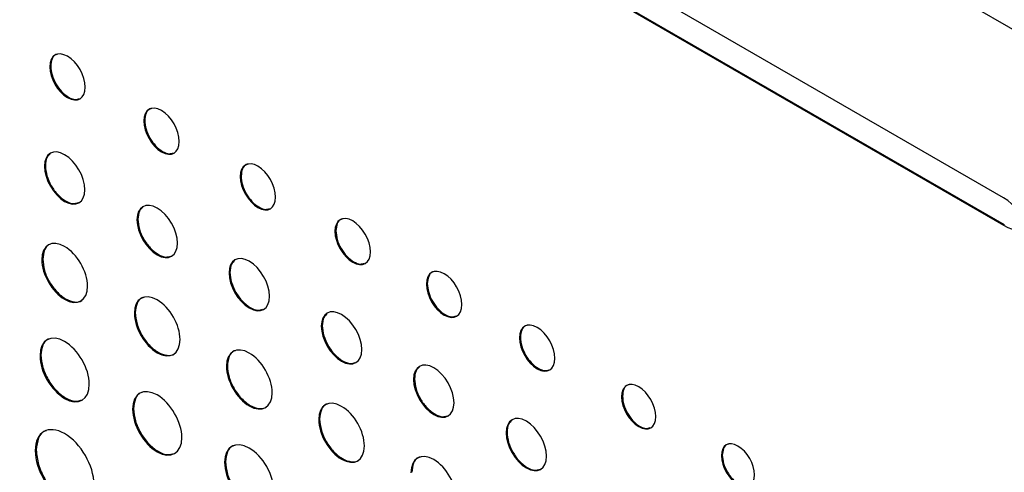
# Model space of a CAD drawing. Header units: millimetres. Extents: x 72 to 413, y 44 to 265.
# Tile 38 of 43: x 356 to 376, y 216 to 225. Entities that reach past the tile are written whole.
import ezdxf

# ---------------------------------------------------------------- set-up
doc = ezdxf.new("R2010")
doc.units = ezdxf.units.MM

msp = doc.modelspace()

# ---------------------------------------------------------------- linework, layer by layer
at = {"color": 7, "linetype": 'Continuous', "lineweight": 25}
for p, q in [((383.011, 220.833), (329.129, 251.938)), ((375.746, 221.626), (335.63, 244.785)), ((335.63, 244.248), (375.746, 221.09)), ((335.648, 244.259), (375.764, 221.1)), ((357.099, 224.201), (357.081, 224.191)), ((358.94, 223.139), (358.922, 223.129)), ((356.994, 222.251), (356.976, 222.241)), ((360.826, 222.05), (360.808, 222.04)), ((358.806, 221.205), (358.788, 221.195)), ((375.764, 221.1), (375.746, 221.09)), ((362.681, 220.979), (362.663, 220.969)), ((356.943, 220.424), (356.925, 220.413)), ((360.608, 220.165), (360.59, 220.155)), ((364.47, 219.946), (364.452, 219.936)), ((358.755, 219.378), (358.737, 219.367)), ((362.414, 219.122), (362.396, 219.112)), ((366.293, 218.894), (366.275, 218.884)), ((356.908, 218.544), (356.89, 218.534)), ((360.557, 218.337), (360.539, 218.327)), ((364.219, 218.08), (364.201, 218.07)), ((368.291, 217.741), (368.273, 217.73)), ((358.72, 217.498), (358.702, 217.488)), ((362.363, 217.295), (362.345, 217.284)), ((366.031, 217.035), (366.013, 217.024)), ((356.816, 216.688), (356.798, 216.678)), ((360.522, 216.458), (360.504, 216.448)), ((370.244, 216.587), (370.226, 216.577))]:
    msp.add_line(p, q, dxfattribs=at)
for points, knots in [([(357.776, 223.79), (357.776, 224.013), (357.62, 224.284), (357.429, 224.394), (357.237, 224.505), (357.081, 224.414), (357.081, 224.191)], [2, 2, 2, 2, 3, 3, 3, 4, 4, 4, 4]), ([(357.232, 224.435), (357.221, 224.433), (357.173, 224.426), (357.116, 224.349), (357.105, 224.251), (357.099, 224.201)], [0, 0, 0, 0, 0.119191, 0.551333, 1, 1, 1, 1]), ([(357.081, 224.191), (357.081, 223.968), (357.237, 223.697), (357.429, 223.586), (357.62, 223.476), (357.776, 223.567), (357.776, 223.79)], [0, 0, 0, 0, 1, 1, 1, 2, 2, 2, 2]), ([(357.099, 224.201), (357.105, 224.144), (357.115, 224.033), (357.195, 223.853), (357.309, 223.697), (357.446, 223.587), (357.574, 223.538), (357.636, 223.559), (357.661, 223.567)], [0, 0, 0, 0, 0.17836, 0.35041, 0.521998, 0.699284, 0.87641, 1, 1, 1, 1]), ([(359.616, 222.728), (359.616, 222.951), (359.461, 223.221), (359.269, 223.332), (359.077, 223.443), (358.922, 223.352), (358.922, 223.129)], [2, 2, 2, 2, 3, 3, 3, 4, 4, 4, 4]), ([(359.072, 223.372), (359.061, 223.371), (359.013, 223.363), (358.957, 223.286), (358.945, 223.189), (358.94, 223.139)], [0, 0, 0, 0, 0.119159, 0.551321, 1, 1, 1, 1]), ([(358.922, 223.129), (358.922, 222.906), (359.077, 222.634), (359.269, 222.524), (359.461, 222.413), (359.616, 222.505), (359.616, 222.728)], [0, 0, 0, 0, 1, 1, 1, 2, 2, 2, 2]), ([(358.94, 223.139), (358.945, 223.082), (358.956, 222.97), (359.036, 222.791), (359.15, 222.635), (359.286, 222.525), (359.414, 222.476), (359.476, 222.496), (359.502, 222.505)], [0, 0, 0, 0, 0.178362, 0.350418, 0.522013, 0.699304, 0.876428, 1, 1, 1, 1]), ([(357.768, 221.784), (357.768, 222.037), (357.591, 222.343), (357.372, 222.469), (357.154, 222.596), (356.976, 222.494), (356.976, 222.241)], [0, 0, 0, 0, 1, 1, 1, 2, 2, 2, 2]), ([(357.09, 222.485), (357.066, 222.463), (357.008, 222.413), (356.999, 222.31), (356.994, 222.251)], [0, 0, 0, 0, 0.424205, 1, 1, 1, 1]), ([(356.976, 222.241), (356.976, 221.989), (357.154, 221.681), (357.372, 221.555), (357.591, 221.429), (357.768, 221.531), (357.768, 221.784)], [2, 2, 2, 2, 3, 3, 3, 4, 4, 4, 4]), ([(356.994, 222.251), (357, 222.187), (357.013, 222.06), (357.104, 221.857), (357.234, 221.68), (357.39, 221.555), (357.537, 221.498), (357.61, 221.522), (357.64, 221.532)], [0, 0, 0, 0, 0.1764216, 0.3467864, 0.5171627, 0.6936452, 0.8699657, 1, 1, 1, 1]), ([(361.502, 221.639), (361.502, 221.862), (361.347, 222.133), (361.155, 222.243), (360.963, 222.354), (360.808, 222.263), (360.808, 222.04)], [2, 2, 2, 2, 3, 3, 3, 4, 4, 4, 4]), ([(360.958, 222.283), (360.948, 222.282), (360.899, 222.275), (360.843, 222.197), (360.832, 222.1), (360.826, 222.05)], [0, 0, 0, 0, 0.1191108, 0.5513007, 1, 1, 1, 1]), ([(360.808, 222.04), (360.808, 221.817), (360.963, 221.546), (361.155, 221.435), (361.347, 221.324), (361.502, 221.416), (361.502, 221.639)], [0, 0, 0, 0, 1, 1, 1, 2, 2, 2, 2]), ([(360.826, 222.05), (360.831, 221.993), (360.842, 221.881), (360.922, 221.702), (361.036, 221.546), (361.172, 221.436), (361.3, 221.387), (361.362, 221.407), (361.388, 221.416)], [0, 0, 0, 0, 0.178366, 0.350428, 0.522042, 0.69937, 0.876455, 1, 1, 1, 1]), ([(359.58, 220.738), (359.58, 220.991), (359.403, 221.297), (359.184, 221.423), (358.965, 221.55), (358.788, 221.448), (358.788, 221.195)], [0, 0, 0, 0, 1, 1, 1, 2, 2, 2, 2]), ([(358.902, 221.439), (358.878, 221.418), (358.82, 221.367), (358.811, 221.264), (358.806, 221.205)], [0, 0, 0, 0, 0.424205, 1, 1, 1, 1]), ([(363.357, 220.568), (363.357, 220.791), (363.202, 221.062), (363.01, 221.172), (362.818, 221.283), (362.663, 221.192), (362.663, 220.969)], [2, 2, 2, 2, 3, 3, 3, 4, 4, 4, 4]), ([(358.788, 221.195), (358.788, 220.943), (358.965, 220.635), (359.184, 220.509), (359.403, 220.383), (359.58, 220.486), (359.58, 220.738)], [2, 2, 2, 2, 3, 3, 3, 4, 4, 4, 4]), ([(358.806, 221.205), (358.812, 221.141), (358.824, 221.014), (358.916, 220.811), (359.046, 220.634), (359.201, 220.509), (359.349, 220.452), (359.422, 220.476), (359.452, 220.486)], [0, 0, 0, 0, 0.176415, 0.346772, 0.517142, 0.693617, 0.869936, 1, 1, 1, 1]), ([(362.813, 221.213), (362.802, 221.211), (362.754, 221.204), (362.698, 221.127), (362.686, 221.029), (362.681, 220.979)], [0, 0, 0, 0, 0.119143, 0.551313, 1, 1, 1, 1]), ([(362.663, 220.969), (362.663, 220.746), (362.818, 220.475), (363.01, 220.364), (363.202, 220.254), (363.357, 220.345), (363.357, 220.568)], [0, 0, 0, 0, 1, 1, 1, 2, 2, 2, 2]), ([(362.681, 220.979), (362.686, 220.922), (362.697, 220.811), (362.777, 220.631), (362.891, 220.475), (363.027, 220.365), (363.155, 220.316), (363.217, 220.337), (363.243, 220.345)], [0, 0, 0, 0, 0.178363, 0.35042, 0.522026, 0.69935, 0.876444, 1, 1, 1, 1]), ([(357.82, 219.897), (357.82, 220.182), (357.619, 220.529), (357.372, 220.672), (357.125, 220.815), (356.925, 220.699), (356.925, 220.413)], [0, 0, 0, 0, 1, 1, 1, 2, 2, 2, 2]), ([(357.104, 220.72), (357.093, 220.718), (357.035, 220.709), (356.965, 220.612), (356.95, 220.487), (356.943, 220.424)], [0, 0, 0, 0, 0.093011, 0.538348, 1, 1, 1, 1]), ([(361.382, 219.698), (361.382, 219.95), (361.205, 220.257), (360.986, 220.383), (360.768, 220.509), (360.59, 220.407), (360.59, 220.155)], [0, 0, 0, 0, 1, 1, 1, 2, 2, 2, 2]), ([(356.925, 220.413), (356.925, 220.128), (357.125, 219.781), (357.372, 219.639), (357.619, 219.496), (357.82, 219.611), (357.82, 219.897)], [2, 2, 2, 2, 3, 3, 3, 4, 4, 4, 4]), ([(356.943, 220.424), (356.95, 220.351), (356.963, 220.208), (357.067, 219.978), (357.213, 219.779), (357.391, 219.634), (357.564, 219.578), (357.683, 219.586), (357.72, 219.632), (357.727, 219.64)], [0, 0, 0, 0, 0.163969, 0.32225, 0.480519, 0.644437, 0.808548, 0.966905, 1, 1, 1, 1]), ([(360.704, 220.398), (360.68, 220.377), (360.622, 220.327), (360.613, 220.224), (360.608, 220.165)], [0, 0, 0, 0, 0.424205, 1, 1, 1, 1]), ([(360.59, 220.155), (360.59, 219.902), (360.768, 219.595), (360.986, 219.469), (361.205, 219.343), (361.382, 219.445), (361.382, 219.698)], [2, 2, 2, 2, 3, 3, 3, 4, 4, 4, 4]), ([(360.608, 220.165), (360.615, 220.1), (360.627, 219.974), (360.718, 219.77), (360.848, 219.593), (361.004, 219.468), (361.151, 219.412), (361.224, 219.435), (361.254, 219.446)], [0, 0, 0, 0, 0.176422, 0.346786, 0.517163, 0.693645, 0.869966, 1, 1, 1, 1]), ([(365.146, 219.535), (365.146, 219.758), (364.991, 220.029), (364.799, 220.139), (364.607, 220.25), (364.452, 220.159), (364.452, 219.936)], [2, 2, 2, 2, 3, 3, 3, 4, 4, 4, 4]), ([(364.602, 220.18), (364.592, 220.178), (364.543, 220.171), (364.487, 220.094), (364.476, 219.996), (364.47, 219.946)], [0, 0, 0, 0, 0.119111, 0.551301, 1, 1, 1, 1]), ([(364.452, 219.936), (364.452, 219.713), (364.607, 219.442), (364.799, 219.331), (364.991, 219.221), (365.146, 219.312), (365.146, 219.535)], [0, 0, 0, 0, 1, 1, 1, 2, 2, 2, 2]), ([(364.47, 219.946), (364.475, 219.89), (364.486, 219.778), (364.566, 219.598), (364.68, 219.442), (364.816, 219.332), (364.944, 219.283), (365.006, 219.304), (365.032, 219.312)], [0, 0, 0, 0, 0.178366, 0.350428, 0.522041, 0.69937, 0.876463, 1, 1, 1, 1]), ([(359.632, 218.851), (359.632, 219.136), (359.431, 219.483), (359.184, 219.626), (358.937, 219.769), (358.737, 219.653), (358.737, 219.367)], [0, 0, 0, 0, 1, 1, 1, 2, 2, 2, 2]), ([(358.915, 219.674), (358.905, 219.672), (358.847, 219.663), (358.777, 219.566), (358.762, 219.441), (358.755, 219.378)], [0, 0, 0, 0, 0.093011, 0.538348, 1, 1, 1, 1]), ([(358.737, 219.367), (358.737, 219.082), (358.937, 218.735), (359.184, 218.593), (359.431, 218.45), (359.632, 218.565), (359.632, 218.851)], [2, 2, 2, 2, 3, 3, 3, 4, 4, 4, 4]), ([(358.755, 219.378), (358.761, 219.305), (358.775, 219.162), (358.879, 218.932), (359.025, 218.733), (359.203, 218.588), (359.376, 218.532), (359.495, 218.54), (359.532, 218.586), (359.539, 218.594)], [0, 0, 0, 0, 0.163969, 0.32225, 0.480519, 0.644437, 0.808548, 0.966905, 1, 1, 1, 1]), ([(363.188, 218.655), (363.188, 218.908), (363.011, 219.214), (362.792, 219.34), (362.574, 219.467), (362.396, 219.365), (362.396, 219.112)], [0, 0, 0, 0, 1, 1, 1, 2, 2, 2, 2]), ([(362.51, 219.356), (362.486, 219.335), (362.428, 219.284), (362.419, 219.182), (362.414, 219.122)], [0, 0, 0, 0, 0.424205, 1, 1, 1, 1]), ([(366.969, 218.483), (366.969, 218.706), (366.814, 218.977), (366.622, 219.087), (366.43, 219.198), (366.275, 219.107), (366.275, 218.884)], [2, 2, 2, 2, 3, 3, 3, 4, 4, 4, 4]), ([(366.425, 219.127), (366.414, 219.126), (366.366, 219.119), (366.31, 219.042), (366.298, 218.944), (366.293, 218.894)], [0, 0, 0, 0, 0.119159, 0.551321, 1, 1, 1, 1]), ([(357.854, 217.978), (357.854, 218.285), (357.638, 218.658), (357.372, 218.812), (357.106, 218.966), (356.89, 218.841), (356.89, 218.534)], [2, 2, 2, 2, 3, 3, 3, 4, 4, 4, 4]), ([(362.396, 219.112), (362.396, 218.86), (362.574, 218.552), (362.792, 218.426), (363.011, 218.3), (363.188, 218.403), (363.188, 218.655)], [2, 2, 2, 2, 3, 3, 3, 4, 4, 4, 4]), ([(362.414, 219.122), (362.421, 219.058), (362.433, 218.931), (362.524, 218.728), (362.654, 218.551), (362.81, 218.426), (362.957, 218.369), (363.03, 218.393), (363.06, 218.403)], [0, 0, 0, 0, 0.176433, 0.346808, 0.517195, 0.693688, 0.869989, 1, 1, 1, 1]), ([(357.079, 218.862), (357.069, 218.861), (357.007, 218.851), (356.932, 218.747), (356.916, 218.613), (356.908, 218.544)], [0, 0, 0, 0, 0.086765, 0.535235, 1, 1, 1, 1]), ([(366.275, 218.884), (366.275, 218.661), (366.43, 218.39), (366.622, 218.279), (366.814, 218.168), (366.969, 218.26), (366.969, 218.483)], [0, 0, 0, 0, 1, 1, 1, 2, 2, 2, 2]), ([(366.293, 218.894), (366.298, 218.837), (366.308, 218.725), (366.389, 218.546), (366.502, 218.39), (366.639, 218.28), (366.767, 218.231), (366.829, 218.251), (366.854, 218.26)], [0, 0, 0, 0, 0.178375, 0.350443, 0.52205, 0.699352, 0.876472, 1, 1, 1, 1]), ([(361.434, 217.81), (361.434, 218.096), (361.233, 218.443), (360.986, 218.586), (360.739, 218.728), (360.539, 218.613), (360.539, 218.327)], [0, 0, 0, 0, 1, 1, 1, 2, 2, 2, 2]), ([(360.718, 218.633), (360.707, 218.632), (360.649, 218.623), (360.579, 218.526), (360.564, 218.401), (360.557, 218.337)], [0, 0, 0, 0, 0.093011, 0.538348, 1, 1, 1, 1]), ([(356.89, 218.534), (356.89, 218.226), (357.106, 217.853), (357.372, 217.699), (357.638, 217.545), (357.854, 217.67), (357.854, 217.978)], [0, 0, 0, 0, 1, 1, 1, 2, 2, 2, 2]), ([(356.908, 218.544), (356.916, 218.466), (356.93, 218.312), (357.042, 218.064), (357.2, 217.848), (357.389, 217.696), (357.572, 217.627), (357.662, 217.657), (357.701, 217.67)], [0, 0, 0, 0, 0.175209, 0.344248, 0.513279, 0.688464, 0.863673, 1, 1, 1, 1]), ([(364.993, 217.613), (364.993, 217.866), (364.816, 218.172), (364.597, 218.298), (364.379, 218.425), (364.201, 218.323), (364.201, 218.07)], [0, 0, 0, 0, 1, 1, 1, 2, 2, 2, 2]), ([(360.539, 218.327), (360.539, 218.042), (360.739, 217.695), (360.986, 217.552), (361.233, 217.409), (361.434, 217.525), (361.434, 217.81)], [2, 2, 2, 2, 3, 3, 3, 4, 4, 4, 4]), ([(360.557, 218.337), (360.564, 218.264), (360.577, 218.121), (360.681, 217.891), (360.827, 217.692), (361.005, 217.547), (361.178, 217.492), (361.297, 217.499), (361.334, 217.546), (361.341, 217.554)], [0, 0, 0, 0, 0.163969, 0.32225, 0.480519, 0.644437, 0.808548, 0.966905, 1, 1, 1, 1]), ([(364.315, 218.314), (364.291, 218.293), (364.233, 218.242), (364.224, 218.14), (364.219, 218.08)], [0, 0, 0, 0, 0.424153, 1, 1, 1, 1]), ([(364.201, 218.07), (364.201, 217.818), (364.379, 217.51), (364.597, 217.384), (364.816, 217.258), (364.993, 217.361), (364.993, 217.613)], [2, 2, 2, 2, 3, 3, 3, 4, 4, 4, 4]), ([(364.219, 218.08), (364.225, 218.016), (364.237, 217.889), (364.329, 217.686), (364.459, 217.509), (364.614, 217.384), (364.762, 217.327), (364.835, 217.351), (364.865, 217.361)], [0, 0, 0, 0, 0.176421, 0.346794, 0.517183, 0.693672, 0.869957, 1, 1, 1, 1]), ([(368.944, 217.343), (368.944, 217.558), (368.794, 217.82), (368.608, 217.927), (368.423, 218.034), (368.273, 217.946), (368.273, 217.73)], [0, 0, 0, 0, 1, 1, 1, 2, 2, 2, 2]), ([(359.666, 216.932), (359.666, 217.239), (359.45, 217.612), (359.184, 217.766), (358.918, 217.92), (358.702, 217.796), (358.702, 217.488)], [2, 2, 2, 2, 3, 3, 3, 4, 4, 4, 4]), ([(358.891, 217.816), (358.881, 217.815), (358.818, 217.805), (358.744, 217.701), (358.728, 217.567), (358.72, 217.498)], [0, 0, 0, 0, 0.086765, 0.535235, 1, 1, 1, 1]), ([(368.42, 217.967), (368.409, 217.965), (368.362, 217.958), (368.307, 217.883), (368.296, 217.789), (368.291, 217.741)], [0, 0, 0, 0, 0.123223, 0.553335, 1, 1, 1, 1]), ([(363.24, 216.768), (363.24, 217.053), (363.039, 217.4), (362.792, 217.543), (362.545, 217.686), (362.345, 217.57), (362.345, 217.284)], [0, 0, 0, 0, 1, 1, 1, 2, 2, 2, 2]), ([(362.524, 217.591), (362.513, 217.589), (362.455, 217.58), (362.385, 217.483), (362.37, 217.358), (362.363, 217.295)], [0, 0, 0, 0, 0.0929842, 0.5383375, 1, 1, 1, 1]), ([(368.273, 217.73), (368.273, 217.515), (368.423, 217.253), (368.608, 217.146), (368.794, 217.039), (368.944, 217.127), (368.944, 217.343)], [2, 2, 2, 2, 3, 3, 3, 4, 4, 4, 4]), ([(368.291, 217.741), (368.296, 217.686), (368.306, 217.578), (368.383, 217.404), (368.493, 217.253), (368.626, 217.147), (368.749, 217.099), (368.809, 217.119), (368.833, 217.127)], [0, 0, 0, 0, 0.178673, 0.350864, 0.522547, 0.700035, 0.8774, 1, 1, 1, 1]), ([(358.702, 217.488), (358.702, 217.18), (358.918, 216.807), (359.184, 216.653), (359.45, 216.499), (359.666, 216.624), (359.666, 216.932)], [0, 0, 0, 0, 1, 1, 1, 2, 2, 2, 2]), ([(358.72, 217.498), (358.727, 217.42), (358.742, 217.266), (358.853, 217.018), (359.011, 216.803), (359.201, 216.65), (359.383, 216.581), (359.474, 216.611), (359.513, 216.624)], [0, 0, 0, 0, 0.175218, 0.344265, 0.513305, 0.688497, 0.863708, 1, 1, 1, 1]), ([(362.345, 217.284), (362.345, 216.999), (362.545, 216.652), (362.792, 216.51), (363.039, 216.367), (363.24, 216.482), (363.24, 216.768)], [2, 2, 2, 2, 3, 3, 3, 4, 4, 4, 4]), ([(362.363, 217.295), (362.37, 217.222), (362.383, 217.079), (362.487, 216.849), (362.633, 216.65), (362.811, 216.505), (362.984, 216.449), (363.103, 216.457), (363.14, 216.503), (363.147, 216.511)], [0, 0, 0, 0, 0.163971, 0.322256, 0.480531, 0.644452, 0.808538, 0.966895, 1, 1, 1, 1]), ([(366.805, 216.567), (366.805, 216.82), (366.627, 217.126), (366.409, 217.253), (366.19, 217.379), (366.013, 217.277), (366.013, 217.024)], [0, 0, 0, 0, 1, 1, 1, 2, 2, 2, 2]), ([(366.127, 217.268), (366.102, 217.247), (366.044, 217.196), (366.036, 217.094), (366.031, 217.035)], [0, 0, 0, 0, 0.424205, 1, 1, 1, 1]), ([(357.946, 216.016), (357.946, 216.381), (357.689, 216.826), (357.372, 217.009), (357.055, 217.192), (356.798, 217.044), (356.798, 216.678)], [2, 2, 2, 2, 3, 3, 3, 4, 4, 4, 4]), ([(357.014, 217.066), (357.004, 217.064), (356.932, 217.052), (356.845, 216.929), (356.826, 216.77), (356.816, 216.688)], [0, 0, 0, 0, 0.073945, 0.52881, 1, 1, 1, 1]), ([(366.013, 217.024), (366.013, 216.772), (366.19, 216.465), (366.409, 216.338), (366.627, 216.212), (366.805, 216.315), (366.805, 216.567)], [2, 2, 2, 2, 3, 3, 3, 4, 4, 4, 4]), ([(366.031, 217.035), (366.037, 216.97), (366.049, 216.843), (366.141, 216.64), (366.27, 216.463), (366.426, 216.338), (366.574, 216.281), (366.646, 216.305), (366.677, 216.315)], [0, 0, 0, 0, 0.176411, 0.346766, 0.517132, 0.693604, 0.869922, 1, 1, 1, 1]), ([(361.468, 215.891), (361.468, 216.199), (361.252, 216.572), (360.72, 216.88), (360.504, 216.755), (360.504, 216.448)], [2, 2, 2, 2, 3, 3, 4, 4, 4, 4]), ([(370.875, 216.202), (370.875, 216.411), (370.73, 216.664), (370.551, 216.767), (370.372, 216.87), (370.226, 216.785), (370.226, 216.577)], [0, 0, 0, 0, 1, 1, 1, 2, 2, 2, 2]), ([(356.798, 216.678), (356.798, 216.312), (357.055, 215.867), (357.372, 215.684), (357.689, 215.501), (357.946, 215.649), (357.946, 216.016)], [0, 0, 0, 0, 1, 1, 1, 2, 2, 2, 2]), ([(356.816, 216.688), (356.825, 216.595), (356.843, 216.411), (356.975, 216.116), (357.163, 215.86), (357.389, 215.679), (357.608, 215.596), (357.717, 215.632), (357.766, 215.648)], [0, 0, 0, 0, 0.1743184, 0.3425007, 0.5106639, 0.6849336, 0.859229, 1, 1, 1, 1]), ([(360.693, 216.776), (360.683, 216.774), (360.621, 216.765), (360.546, 216.661), (360.53, 216.526), (360.522, 216.458)], [0, 0, 0, 0, 0.086765, 0.535235, 1, 1, 1, 1]), ([(365.045, 215.726), (365.045, 216.012), (364.844, 216.358), (364.597, 216.501), (364.35, 216.644), (364.15, 216.528), (364.15, 216.242)], [0, 0, 0, 0, 1, 1, 1, 2, 2, 2, 2]), ([(370.37, 216.805), (370.359, 216.804), (370.313, 216.797), (370.26, 216.725), (370.25, 216.634), (370.244, 216.587)], [0, 0, 0, 0, 0.1264737, 0.5550334, 1, 1, 1, 1]), ([(360.504, 216.448), (360.504, 216.14), (360.72, 215.767), (361.252, 215.459), (361.468, 215.584), (361.468, 215.891)], [0, 0, 0, 0, 1, 1, 2, 2, 2, 2]), ([(360.522, 216.458), (360.53, 216.379), (360.544, 216.225), (360.656, 215.978), (360.814, 215.762), (361.003, 215.61), (361.186, 215.541), (361.276, 215.57), (361.315, 215.583)], [0, 0, 0, 0, 0.175218, 0.344266, 0.513305, 0.688499, 0.863692, 1, 1, 1, 1]), ([(364.328, 216.549), (364.318, 216.547), (364.26, 216.538), (364.19, 216.441), (364.175, 216.316), (364.168, 216.253)], [0, 0, 0, 0, 0.09297, 0.538334, 1, 1, 1, 1]), ([(370.226, 216.577), (370.226, 216.368), (370.372, 216.115), (370.551, 216.012), (370.73, 215.908), (370.875, 215.994), (370.875, 216.202)], [2, 2, 2, 2, 3, 3, 3, 4, 4, 4, 4]), ([(370.244, 216.587), (370.249, 216.534), (370.259, 216.429), (370.334, 216.262), (370.44, 216.116), (370.568, 216.013), (370.687, 215.967), (370.744, 215.986), (370.767, 215.994)], [0, 0, 0, 0, 0.178982, 0.351538, 0.523595, 0.701386, 0.878974, 1, 1, 1, 1])]:
    msp.add_open_spline(points, degree=3, knots=knots, dxfattribs=at)
msp.add_open_spline([(375.746, 221.09), (376.24, 220.805), (376.24, 221.341), (375.746, 221.626)], degree=3, dxfattribs=at)

doc.saveas('drawing.dxf')
